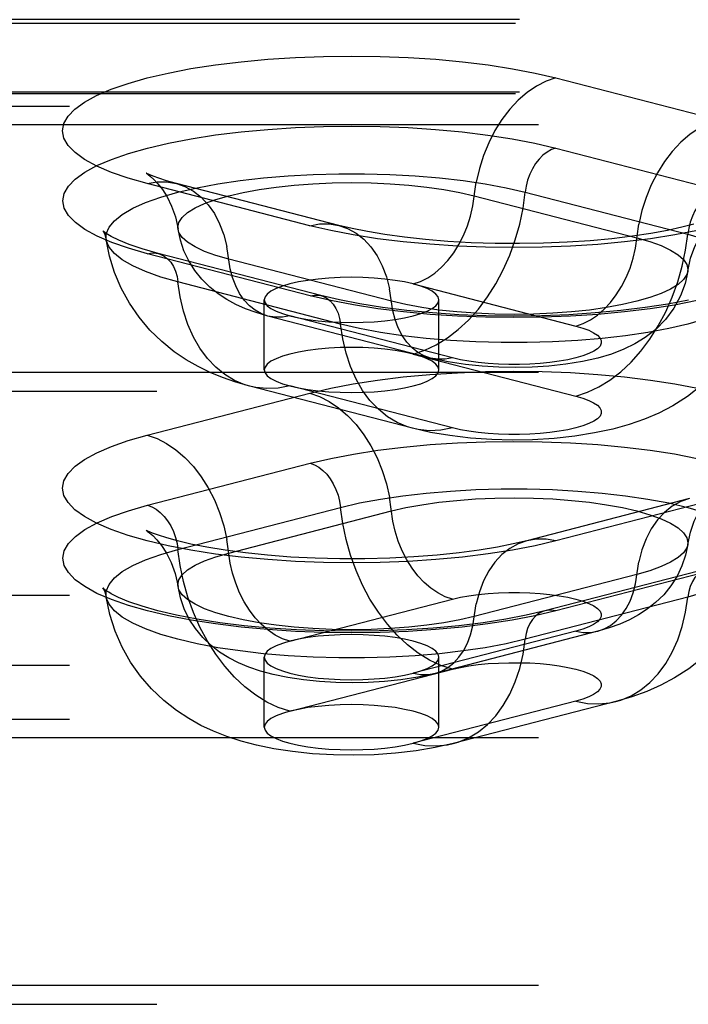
# Model space of a CAD drawing. Header units: inches. Extents: x 0 to 212, y 0 to 138.
# Tile 200 of 256: x 87.64 to 88.598, y 98.833 to 100.245. Entities that reach past the tile are written whole.
import ezdxf

# ---------------------------------------------------------------- set-up
doc = ezdxf.new("R2010")
doc.units = ezdxf.units.IN
doc.header["$LTSCALE"] = 11.6875
doc.header["$MEASUREMENT"] = 0
doc.linetypes.add('HIDDEN', pattern=[0.2, 0.1, -0.1])
doc.layers.add('DEFAULT_2', color=8, linetype='HIDDEN')

msp = doc.modelspace()

# ---------------------------------------------------------------- linework, layer by layer
at = {"layer": 'DEFAULT_2', "color": 8, "linetype": 'HIDDEN'}
for p, q in [((90.694, 100.245), (86.543, 100.245)), ((90.6885, 100.2393), (86.543, 100.2393)), ((88.4088, 100.1615), (88.6417, 100.1012)), ((90.694, 100.141), (86.543, 100.141)), ((90.6885, 100.1388), (86.543, 100.1388)), ((86.543, 100.1212), (90.7215, 100.1212)), ((90.7215, 100.0943), (86.543, 100.0943)), ((88.4085, 100.0609), (88.6414, 100.0006)), ((88.0561, 99.9496), (87.8231, 100.0099)), ((88.0979, 99.95), (87.865, 100.0103)), ((88.2918, 99.9925), (88.5248, 99.9323)), ((88.3647, 99.9976), (88.5976, 99.9373)), ((88.0564, 99.8492), (87.8234, 99.9095)), ((88.072, 99.8494), (87.8391, 99.9096)), ((88.173, 99.8412), (87.94, 99.9015)), ((88.1002, 99.8086), (87.8672, 99.8689)), ((88.2043, 99.8661), (88.4373, 99.8058)), ((87.9909, 99.7428), (87.9909, 99.8432)), ((88.2409, 99.7428), (88.2409, 99.8432)), ((88.2292, 99.7598), (87.9962, 99.8201)), ((88.2605, 99.7601), (88.0276, 99.8204)), ((88.2043, 99.7656), (88.4373, 99.7054)), ((90.7215, 99.7392), (86.668, 99.7392)), ((86.668, 99.7122), (90.7215, 99.7122)), ((87.8231, 99.6492), (88.0561, 99.7095)), ((88.2031, 99.6591), (87.9702, 99.7194)), ((88.2605, 99.6596), (88.0276, 99.7199)), ((87.8234, 99.5487), (88.0564, 99.609)), ((88.5999, 99.5583), (88.3669, 99.498)), ((88.6417, 99.558), (88.4088, 99.4977)), ((87.8672, 99.4854), (88.1002, 99.5457)), ((87.94, 99.4803), (88.173, 99.5406)), ((88.6257, 99.4577), (88.3928, 99.3974)), ((88.6414, 99.4576), (88.4085, 99.3973)), ((88.5248, 99.4496), (88.2918, 99.3893)), ((86.543, 99.4199), (90.6885, 99.4199)), ((88.0276, 99.3539), (88.2605, 99.4142)), ((88.5976, 99.4169), (88.3647, 99.3566)), ((88.4373, 99.3684), (88.2043, 99.3081)), ((88.4686, 99.3681), (88.2357, 99.3078)), ((87.9909, 99.2305), (87.9909, 99.331)), ((88.2409, 99.2305), (88.2409, 99.331)), ((86.543, 99.3194), (90.6885, 99.3194)), ((88.0276, 99.2534), (88.2605, 99.3137)), ((88.4373, 99.268), (88.2043, 99.2077)), ((88.4947, 99.2675), (88.2617, 99.2072)), ((86.543, 99.2422), (90.7215, 99.2422)), ((90.7215, 99.2153), (86.543, 99.2153)), ((90.7215, 98.8602), (86.668, 98.8602)), ((86.668, 98.8333), (90.7215, 98.8333))]:
    msp.add_line(p, q, dxfattribs=at)
for points in [[(87.8231, 100.0099), (87.7959, 100.0176), (87.7719, 100.026), (87.751, 100.035), (87.7335, 100.0446), (87.7198, 100.0545), (87.7099, 100.0647), (87.7039, 100.0751), (87.7018, 100.0856), (87.7038, 100.0961), (87.7097, 100.1065), (87.7196, 100.1167), (87.7333, 100.1267), (87.7507, 100.1362), (87.7716, 100.1452), (87.7958, 100.1537), (87.8231, 100.1615), (87.8533, 100.1685), (87.8859, 100.1748), (87.9208, 100.1802), (87.9576, 100.1847), (87.9959, 100.1883), (88.0354, 100.1908), (88.0756, 100.1923), (88.1162, 100.1929), (88.1569, 100.1923), (88.1971, 100.1908), (88.2365, 100.1882), (88.2748, 100.1847), (88.3116, 100.1801), (88.3465, 100.1747), (88.3788, 100.1685), (88.4088, 100.1615)], [(88.4088, 100.1615), (88.3947, 100.1567), (88.3809, 100.1497), (88.3674, 100.1406), (88.3546, 100.1295), (88.3425, 100.1165), (88.3313, 100.1019), (88.3213, 100.0859), (88.3125, 100.0686), (88.305, 100.0504), (88.2991, 100.0315), (88.2946, 100.0121)], [(87.8234, 99.9095), (87.7963, 99.9173), (87.7723, 99.9256), (87.7514, 99.9346), (87.7339, 99.9441), (87.7202, 99.954), (87.7103, 99.9642), (87.7043, 99.9746), (87.7023, 99.9851), (87.7043, 99.9956), (87.7102, 100.0061), (87.72, 100.0163), (87.7337, 100.0262), (87.7511, 100.0357), (87.7719, 100.0447), (87.7962, 100.0531), (87.8234, 100.0609), (87.8536, 100.068), (87.8862, 100.0743), (87.921, 100.0797), (87.9578, 100.0842), (87.996, 100.0877), (88.0355, 100.0902), (88.0757, 100.0918), (88.1162, 100.0923), (88.1568, 100.0918), (88.197, 100.0902), (88.2364, 100.0876), (88.2746, 100.0841), (88.3114, 100.0796), (88.3462, 100.0742), (88.3785, 100.068), (88.4085, 100.0609)], [(88.6417, 100.1012), (88.6277, 100.0964), (88.6138, 100.0894), (88.6004, 100.0803), (88.5875, 100.0692), (88.5754, 100.0562), (88.5643, 100.0416), (88.5542, 100.0256), (88.5454, 100.0083), (88.538, 99.9901), (88.532, 99.9712), (88.5276, 99.9518)], [(88.4085, 100.0609), (88.4022, 100.0587), (88.396, 100.0552), (88.3901, 100.0507), (88.3845, 100.0451), (88.3795, 100.0386), (88.375, 100.0313), (88.3712, 100.0234), (88.3682, 100.0151), (88.366, 100.0064), (88.3647, 99.9976)], [(87.7644, 99.9298), (87.7646, 99.938), (87.7685, 99.9475), (87.7762, 99.9568), (87.7875, 99.9659), (87.8025, 99.9746), (87.8209, 99.9828), (87.8426, 99.9905), (87.8672, 99.9976), (87.8946, 100.004), (87.9244, 100.0096), (87.9562, 100.0144), (87.9899, 100.0182), (88.0249, 100.0212), (88.0609, 100.0232), (88.0975, 100.0242), (88.1344, 100.0242), (88.171, 100.0232), (88.207, 100.0212), (88.242, 100.0182), (88.2756, 100.0144), (88.3075, 100.0096), (88.3373, 100.004), (88.3647, 99.9976)], [(87.8221, 100.0248), (87.8216, 100.0251), (87.8222, 100.0247), (87.8245, 100.0232), (87.828, 100.0203), (87.8328, 100.016), (87.8385, 100.0098), (87.8449, 100.0015), (87.8517, 99.9908), (87.8581, 99.9777), (87.8636, 99.9622), (87.8674, 99.9446)], [(87.865, 100.0103), (87.851, 100.0141), (87.84, 100.0176), (87.8317, 100.0206), (87.826, 100.023), (87.8228, 100.0245), (87.8221, 100.0248)], [(87.8231, 100.0099), (87.8372, 100.0124), (87.851, 100.0125), (87.865, 100.0103)], [(87.865, 100.0103), (87.8773, 100.0059), (87.8894, 99.9992), (87.9005, 99.9904), (87.9106, 99.9796), (87.9194, 99.9669), (87.9268, 99.9525), (87.9328, 99.9367), (87.9372, 99.9196)], [(87.8674, 99.9446), (87.8672, 99.947), (87.8687, 99.9542), (87.8734, 99.9613), (87.8811, 99.9683), (87.8918, 99.975), (87.9053, 99.9813), (87.9215, 99.9872), (87.94, 99.9925), (87.9608, 99.9974), (87.9836, 100.0015), (88.008, 100.005), (88.0338, 100.0078), (88.0606, 100.0098), (88.0881, 100.011), (88.1159, 100.0114), (88.1438, 100.011), (88.1713, 100.0098), (88.1981, 100.0078), (88.2239, 100.005), (88.2483, 100.0015), (88.271, 99.9974), (88.2918, 99.9925)], [(88.2043, 99.8661), (88.2148, 99.8697), (88.2252, 99.8749), (88.2353, 99.8817), (88.2449, 99.8901), (88.2539, 99.8997), (88.2623, 99.9107), (88.2698, 99.9227), (88.2764, 99.9356), (88.282, 99.9492), (88.2864, 99.9634), (88.2897, 99.9779), (88.2946, 100.0121)], [(88.2043, 99.7656), (88.2209, 99.7711), (88.2372, 99.7788), (88.2532, 99.7886), (88.2687, 99.8006), (88.2836, 99.8144), (88.2976, 99.8301), (88.3106, 99.8474), (88.3225, 99.8662), (88.3332, 99.8862), (88.3425, 99.9073), (88.3504, 99.9292), (88.3568, 99.9517), (88.3616, 99.9746), (88.3647, 99.9976)], [(88.6414, 100.0006), (88.6351, 99.9984), (88.6289, 99.9949), (88.623, 99.9904), (88.6175, 99.9848), (88.6124, 99.9783), (88.6079, 99.971), (88.6042, 99.9631), (88.6012, 99.9548), (88.599, 99.9461), (88.5976, 99.9373)], [(88.5975, 99.8843), (88.6016, 99.9031), (88.6077, 99.9198), (88.6153, 99.9342), (88.6232, 99.9457), (88.6303, 99.9539), (88.6361, 99.9594), (88.6403, 99.9629), (88.6418, 99.9639)], [(88.0561, 99.9496), (88.0701, 99.9521), (88.084, 99.9523), (88.0979, 99.95)], [(88.6116, 99.9425), (88.5789, 99.9363), (88.544, 99.9309), (88.5072, 99.9263), (88.4689, 99.9228), (88.4295, 99.9203), (88.3892, 99.9187), (88.3486, 99.9182), (88.308, 99.9187), (88.2677, 99.9203), (88.2283, 99.9229), (88.19, 99.9264), (88.1532, 99.9309), (88.1184, 99.9363), (88.0861, 99.9426), (88.0561, 99.9496)], [(88.6062, 99.9516), (88.5891, 99.9473), (88.5686, 99.9429), (88.5449, 99.9386), (88.5182, 99.9346), (88.489, 99.931), (88.4577, 99.9281), (88.4249, 99.9259), (88.391, 99.9245), (88.3564, 99.9239), (88.3217, 99.9242), (88.2874, 99.9252), (88.2539, 99.9271), (88.2219, 99.9297), (88.1917, 99.933), (88.1638, 99.9368), (88.1387, 99.9411), (88.1167, 99.9455), (88.0979, 99.95)], [(88.0979, 99.95), (88.1103, 99.9456), (88.1223, 99.939), (88.1335, 99.9301), (88.1435, 99.9193), (88.1524, 99.9066), (88.1598, 99.8922), (88.1658, 99.8764), (88.1702, 99.8593)], [(88.4373, 99.8058), (88.4478, 99.8094), (88.4582, 99.8146), (88.4682, 99.8215), (88.4778, 99.8298), (88.4869, 99.8395), (88.4952, 99.8504), (88.5028, 99.8624), (88.5093, 99.8753), (88.5149, 99.8889), (88.5194, 99.9031), (88.5227, 99.9176), (88.5276, 99.9518)], [(87.7644, 99.9385), (87.7606, 99.9414), (87.7595, 99.9424), (87.7604, 99.9411), (87.7625, 99.937), (87.7644, 99.9298)], [(87.8391, 99.9096), (87.816, 99.9162), (87.7972, 99.9226), (87.7823, 99.9288), (87.7714, 99.9342), (87.7644, 99.9385)], [(87.94, 99.9015), (87.9215, 99.9069), (87.9053, 99.9128), (87.8918, 99.9191), (87.8811, 99.9258), (87.8734, 99.9327), (87.8687, 99.9398), (87.8674, 99.9446)], [(87.9962, 99.8201), (87.9794, 99.825), (87.9641, 99.8305), (87.9501, 99.8367), (87.9371, 99.8438), (87.9246, 99.852), (87.9128, 99.8616), (87.9014, 99.8729), (87.8912, 99.8856), (87.8827, 99.8992), (87.8758, 99.9136), (87.8707, 99.9288), (87.8674, 99.9446)], [(88.4373, 99.7054), (88.4538, 99.7108), (88.4702, 99.7185), (88.4862, 99.7283), (88.5017, 99.7403), (88.5165, 99.7541), (88.5305, 99.7698), (88.5435, 99.7871), (88.5554, 99.8059), (88.5661, 99.8259), (88.5755, 99.847), (88.5834, 99.8689), (88.5897, 99.8914), (88.5945, 99.9143), (88.5976, 99.9373)], [(88.5248, 99.9323), (88.5434, 99.9269), (88.5595, 99.921), (88.573, 99.9147), (88.5837, 99.908), (88.5914, 99.9011), (88.5961, 99.8939), (88.5977, 99.8867), (88.5975, 99.8843)], [(88.5976, 99.9373), (88.6223, 99.9302), (88.6439, 99.9225), (88.6623, 99.9143), (88.6773, 99.9056), (88.6887, 99.8965), (88.6963, 99.8872), (88.7002, 99.8777), (88.7004, 99.8695)], [(87.9702, 99.7194), (87.9499, 99.7252), (87.9309, 99.7318), (87.9134, 99.7391), (87.8963, 99.7475), (87.8792, 99.7573), (87.862, 99.769), (87.8442, 99.7834), (87.8271, 99.8), (87.8115, 99.8185), (87.7976, 99.8387), (87.7859, 99.8599), (87.7764, 99.8823), (87.7692, 99.9057), (87.7644, 99.9298)], [(87.8672, 99.8689), (87.8426, 99.8759), (87.8209, 99.8837), (87.8025, 99.8919), (87.7875, 99.9006), (87.7762, 99.9097), (87.7685, 99.919), (87.7646, 99.9285), (87.7644, 99.9298)], [(87.9962, 99.8201), (87.987, 99.8233), (87.978, 99.8283), (87.9696, 99.8349), (87.9621, 99.843), (87.9555, 99.8525), (87.9499, 99.8633), (87.9454, 99.8751), (87.9421, 99.8879), (87.9372, 99.9196)], [(87.8234, 99.9095), (87.8297, 99.9105), (87.8359, 99.9103), (87.8391, 99.9096)], [(87.8391, 99.9096), (87.8418, 99.9088), (87.8474, 99.9061), (87.8524, 99.9022), (87.8569, 99.8972), (87.8607, 99.8913), (87.8637, 99.8845), (87.8659, 99.877), (87.8672, 99.8689)], [(88.1159, 99.8756), (88.0996, 99.8753), (88.0836, 99.8745), (88.0681, 99.8731), (88.0534, 99.8712), (88.0398, 99.8689), (88.0276, 99.8661), (88.0168, 99.8629), (88.0077, 99.8594), (88.0005, 99.8556), (87.9952, 99.8516), (87.992, 99.8475), (87.9909, 99.8432)], [(88.2043, 99.8661), (88.192, 99.8689), (88.1784, 99.8712), (88.1638, 99.8731), (88.1483, 99.8745), (88.1323, 99.8753), (88.1159, 99.8756)], [(88.5975, 99.8843), (88.5961, 99.8795), (88.5914, 99.8724), (88.5837, 99.8655), (88.573, 99.8588), (88.5595, 99.8525), (88.5434, 99.8466), (88.5248, 99.8412), (88.504, 99.8364), (88.4812, 99.8322), (88.4568, 99.8287), (88.4311, 99.826), (88.4043, 99.824), (88.3767, 99.8227), (88.3489, 99.8223), (88.321, 99.8227), (88.2935, 99.824), (88.2667, 99.826), (88.241, 99.8287), (88.2165, 99.8322), (88.1938, 99.8364), (88.173, 99.8412)], [(88.5975, 99.8843), (88.5937, 99.8667), (88.5872, 99.849), (88.5777, 99.8313), (88.5656, 99.815), (88.5517, 99.801), (88.5367, 99.7893), (88.5217, 99.7801), (88.5059, 99.7724), (88.4883, 99.7656), (88.4688, 99.7598), (88.4467, 99.7549), (88.4229, 99.751), (88.3988, 99.7484), (88.3745, 99.7469), (88.3507, 99.7463), (88.327, 99.7467), (88.3032, 99.7481), (88.2791, 99.7505), (88.2542, 99.7543), (88.2292, 99.7598)], [(87.9702, 99.7194), (87.9632, 99.7215), (87.9483, 99.7277), (87.9343, 99.7361), (87.9213, 99.7467), (87.9094, 99.7593), (87.8987, 99.7738), (87.8894, 99.79), (87.8815, 99.8078), (87.8751, 99.8271), (87.8703, 99.8475), (87.8672, 99.8689)], [(88.7004, 99.8695), (88.7002, 99.8682), (88.6963, 99.8587), (88.6887, 99.8494), (88.6773, 99.8403), (88.6623, 99.8316), (88.6439, 99.8234), (88.6223, 99.8156), (88.5976, 99.8086), (88.5703, 99.8022), (88.5405, 99.7966), (88.5086, 99.7918), (88.475, 99.7879), (88.4399, 99.785), (88.4039, 99.783), (88.3673, 99.782), (88.3305, 99.782), (88.2939, 99.783), (88.2578, 99.785), (88.2228, 99.7879), (88.1892, 99.7918), (88.1573, 99.7966), (88.1275, 99.8022), (88.1002, 99.8086)], [(88.7004, 99.8695), (88.6951, 99.8432), (88.6864, 99.8166), (88.674, 99.7901), (88.6582, 99.7648), (88.6391, 99.7412), (88.618, 99.7208), (88.5971, 99.7046), (88.5763, 99.6914), (88.556, 99.6809), (88.5356, 99.6722), (88.5138, 99.6646), (88.4904, 99.658), (88.4642, 99.6524), (88.436, 99.6479), (88.406, 99.6447), (88.3754, 99.6428), (88.3462, 99.6423), (88.317, 99.643), (88.2865, 99.6451), (88.2567, 99.6486), (88.2292, 99.6532), (88.2031, 99.6591)], [(88.2409, 99.8432), (88.2399, 99.8475), (88.2367, 99.8516), (88.2314, 99.8556), (88.2242, 99.8594), (88.2152, 99.8629), (88.2043, 99.8661)], [(88.0564, 99.8492), (88.0627, 99.8502), (88.0689, 99.85), (88.072, 99.8494)], [(88.6113, 99.8422), (88.5787, 99.8359), (88.5438, 99.8305), (88.5071, 99.826), (88.4688, 99.8225), (88.4294, 99.8199), (88.3892, 99.8184), (88.3486, 99.8179), (88.308, 99.8184), (88.2678, 99.8199), (88.2284, 99.8225), (88.1902, 99.8261), (88.1534, 99.8306), (88.1186, 99.836), (88.0863, 99.8422), (88.0564, 99.8492)], [(88.5985, 99.843), (88.5689, 99.8373), (88.5365, 99.8322), (88.5017, 99.8279), (88.4651, 99.8245), (88.427, 99.822), (88.3879, 99.8205), (88.3484, 99.82), (88.3089, 99.8205), (88.2698, 99.822), (88.2318, 99.8246), (88.1951, 99.828), (88.1604, 99.8323), (88.128, 99.8374), (88.0985, 99.8431), (88.072, 99.8494)], [(88.072, 99.8494), (88.0748, 99.8485), (88.0803, 99.8458), (88.0854, 99.8419), (88.0898, 99.837), (88.0936, 99.831), (88.0966, 99.8242), (88.0988, 99.8167), (88.1002, 99.8086)], [(88.2292, 99.7598), (88.22, 99.763), (88.2109, 99.768), (88.2026, 99.7746), (88.195, 99.7827), (88.1884, 99.7922), (88.1829, 99.803), (88.1784, 99.8149), (88.1751, 99.8276), (88.1702, 99.8593)], [(87.9909, 99.8432), (87.992, 99.839), (87.9952, 99.8349), (88.0005, 99.8308), (88.0077, 99.8271), (88.0168, 99.8235), (88.0276, 99.8204)], [(88.1159, 99.8109), (88.1324, 99.8112), (88.1483, 99.812), (88.1638, 99.8133), (88.1784, 99.8152), (88.192, 99.8176), (88.2043, 99.8204), (88.2151, 99.8235), (88.2242, 99.8271), (88.2314, 99.8309), (88.2367, 99.8349), (88.2399, 99.839), (88.2409, 99.8432)], [(88.0276, 99.8204), (88.017, 99.8185), (88.0067, 99.8184), (87.9962, 99.8201)], [(88.0276, 99.8204), (88.04, 99.8175), (88.0534, 99.8152), (88.0681, 99.8133), (88.0836, 99.812), (88.0995, 99.8112), (88.1159, 99.8109)], [(88.2031, 99.6591), (88.1961, 99.6612), (88.1813, 99.6674), (88.1673, 99.6758), (88.1543, 99.6864), (88.1423, 99.699), (88.1317, 99.7135), (88.1223, 99.7297), (88.1144, 99.7476), (88.1081, 99.7668), (88.1033, 99.7872), (88.1002, 99.8086)], [(88.4373, 99.8058), (88.4473, 99.8029), (88.4558, 99.7997), (88.4628, 99.7962), (88.4682, 99.7926), (88.4718, 99.7888), (88.4737, 99.7849), (88.4737, 99.781), (88.4719, 99.7771), (88.4682, 99.7733), (88.4629, 99.7697), (88.4559, 99.7662), (88.4473, 99.763), (88.4373, 99.7601), (88.426, 99.7575), (88.4135, 99.7552), (88.4002, 99.7534), (88.386, 99.752), (88.3714, 99.7511), (88.3564, 99.7506), (88.3413, 99.7506), (88.3263, 99.7511), (88.3116, 99.7521), (88.2975, 99.7535), (88.2841, 99.7553), (88.2718, 99.7575), (88.2605, 99.7601)], [(88.1159, 99.7751), (88.0996, 99.7748), (88.0836, 99.774), (88.0681, 99.7727), (88.0534, 99.7708), (88.0398, 99.7684), (88.0276, 99.7656), (88.0168, 99.7625), (88.0077, 99.7589), (88.0005, 99.7552), (87.9952, 99.7511), (87.992, 99.747), (87.9909, 99.7428)], [(88.2043, 99.7656), (88.192, 99.7684), (88.1784, 99.7708), (88.1638, 99.7727), (88.1483, 99.774), (88.1323, 99.7748), (88.1159, 99.7751)], [(88.2409, 99.7428), (88.2399, 99.747), (88.2367, 99.7511), (88.2314, 99.7552), (88.2242, 99.7589), (88.2152, 99.7624), (88.2043, 99.7656)], [(88.2605, 99.7601), (88.25, 99.7582), (88.2396, 99.7581), (88.2292, 99.7598)], [(87.9909, 99.7428), (87.992, 99.7386), (87.9952, 99.7344), (88.0005, 99.7304), (88.0077, 99.7266), (88.0168, 99.7231), (88.0276, 99.7199)], [(88.0561, 99.7095), (88.0861, 99.7166), (88.1184, 99.7228), (88.1532, 99.7282), (88.19, 99.7327), (88.2283, 99.7363), (88.2677, 99.7388), (88.308, 99.7404), (88.3486, 99.7409), (88.3892, 99.7404), (88.4295, 99.7389), (88.4689, 99.7363), (88.5072, 99.7328), (88.544, 99.7283), (88.5789, 99.7229), (88.6116, 99.7166)], [(88.1159, 99.7104), (88.1324, 99.7107), (88.1483, 99.7115), (88.1638, 99.7129), (88.1784, 99.7148), (88.192, 99.7171), (88.2043, 99.7199), (88.2151, 99.7231), (88.2242, 99.7266), (88.2314, 99.7304), (88.2367, 99.7344), (88.2399, 99.7386), (88.2409, 99.7428)], [(88.0276, 99.7199), (88.011, 99.7168), (87.9947, 99.716), (87.9787, 99.7176), (87.9702, 99.7194)], [(88.0276, 99.7199), (88.04, 99.7171), (88.0534, 99.7148), (88.0681, 99.7129), (88.0836, 99.7115), (88.0995, 99.7107), (88.1159, 99.7104)], [(88.0561, 99.7095), (88.0701, 99.7047), (88.084, 99.6977), (88.0974, 99.6886), (88.1103, 99.6775), (88.1223, 99.6646), (88.1335, 99.65), (88.1435, 99.6339), (88.1524, 99.6167), (88.1598, 99.5985), (88.1658, 99.5795), (88.1702, 99.5602)], [(88.4373, 99.7054), (88.4473, 99.7024), (88.4558, 99.6992), (88.4628, 99.6958), (88.4682, 99.6921), (88.4718, 99.6883), (88.4737, 99.6845), (88.4737, 99.6805), (88.4719, 99.6767), (88.4682, 99.6729), (88.4629, 99.6692), (88.4559, 99.6658), (88.4473, 99.6625), (88.4373, 99.6596), (88.426, 99.657), (88.4135, 99.6548), (88.4002, 99.653), (88.386, 99.6516), (88.3714, 99.6507), (88.3564, 99.6502), (88.3413, 99.6502), (88.3263, 99.6507), (88.3116, 99.6516), (88.2975, 99.653), (88.2841, 99.6548), (88.2718, 99.657), (88.2605, 99.6596)], [(88.2605, 99.6596), (88.244, 99.6565), (88.2276, 99.6557), (88.2116, 99.6573), (88.2031, 99.6591)], [(88.4088, 99.4977), (88.3788, 99.4906), (88.3465, 99.4844), (88.3116, 99.479), (88.2748, 99.4745), (88.2365, 99.4709), (88.1971, 99.4683), (88.1569, 99.4668), (88.1162, 99.4663), (88.0756, 99.4668), (88.0354, 99.4683), (87.9959, 99.4709), (87.9576, 99.4744), (87.9208, 99.4789), (87.8859, 99.4843), (87.8533, 99.4906), (87.8231, 99.4977), (87.7958, 99.5055), (87.7716, 99.5139), (87.7507, 99.5229), (87.7333, 99.5325), (87.7196, 99.5424), (87.7097, 99.5526), (87.7038, 99.563), (87.7018, 99.5735), (87.7039, 99.584), (87.7099, 99.5945), (87.7198, 99.6047), (87.7335, 99.6146), (87.751, 99.6241), (87.7719, 99.6331), (87.7959, 99.6415), (87.8231, 99.6492)], [(87.8231, 99.6492), (87.8372, 99.6445), (87.851, 99.6375), (87.8644, 99.6283), (87.8773, 99.6172), (87.8894, 99.6043), (87.9005, 99.5897), (87.9106, 99.5737), (87.9194, 99.5564), (87.9268, 99.5382), (87.9328, 99.5192), (87.9372, 99.4999)], [(88.0564, 99.609), (88.0863, 99.616), (88.1186, 99.6222), (88.1534, 99.6276), (88.1902, 99.6322), (88.2284, 99.6357), (88.2678, 99.6383), (88.308, 99.6398), (88.3486, 99.6403), (88.3892, 99.6398), (88.4294, 99.6383), (88.4688, 99.6357), (88.5071, 99.6322), (88.5438, 99.6277), (88.5787, 99.6223), (88.6113, 99.616)], [(88.0564, 99.609), (88.0627, 99.6067), (88.0689, 99.6033), (88.0748, 99.5987), (88.0803, 99.5932), (88.0854, 99.5867), (88.0898, 99.5794), (88.0936, 99.5715), (88.0966, 99.5631), (88.0988, 99.5545), (88.1002, 99.5457)], [(88.1002, 99.5457), (88.1275, 99.5521), (88.1573, 99.5577), (88.1892, 99.5624), (88.2228, 99.5663), (88.2578, 99.5692), (88.2939, 99.5712), (88.3305, 99.5722), (88.3673, 99.5722), (88.4039, 99.5712), (88.4399, 99.5692), (88.475, 99.5663), (88.5086, 99.5624), (88.5405, 99.5577), (88.5703, 99.5521), (88.5976, 99.5457), (88.6223, 99.5386), (88.6439, 99.5309), (88.6623, 99.5226), (88.6773, 99.5139), (88.6887, 99.5049), (88.6963, 99.4955), (88.7002, 99.4861), (88.7004, 99.4779)], [(88.5975, 99.4926), (88.6013, 99.5104), (88.6068, 99.5259), (88.6133, 99.5392), (88.6203, 99.5501), (88.6268, 99.5584), (88.6326, 99.5645), (88.6373, 99.5688), (88.6407, 99.5715), (88.6426, 99.5728)], [(88.2605, 99.4142), (88.25, 99.4177), (88.2396, 99.423), (88.2296, 99.4298), (88.22, 99.4381), (88.2109, 99.4478), (88.2026, 99.4587), (88.195, 99.4707), (88.1884, 99.4836), (88.1829, 99.4973), (88.1784, 99.5115), (88.1751, 99.526), (88.1702, 99.5602)], [(88.173, 99.5406), (88.1938, 99.5454), (88.2165, 99.5496), (88.241, 99.5531), (88.2667, 99.5558), (88.2935, 99.5578), (88.321, 99.5591), (88.3489, 99.5595), (88.3767, 99.5591), (88.4043, 99.5578), (88.4311, 99.5558), (88.4568, 99.5531), (88.4812, 99.5496), (88.504, 99.5454), (88.5248, 99.5406), (88.5434, 99.5352), (88.5595, 99.5293), (88.573, 99.523), (88.5837, 99.5163), (88.5914, 99.5094), (88.5961, 99.5023), (88.5977, 99.4951), (88.5975, 99.4926)], [(88.5999, 99.5583), (88.5875, 99.554), (88.5754, 99.5473), (88.5643, 99.5385), (88.5542, 99.5277), (88.5454, 99.515), (88.538, 99.5006), (88.532, 99.4847), (88.5276, 99.4677)], [(88.4085, 99.3973), (88.3785, 99.3902), (88.3462, 99.384), (88.3114, 99.3786), (88.2746, 99.3741), (88.2364, 99.3706), (88.197, 99.368), (88.1568, 99.3665), (88.1162, 99.3659), (88.0757, 99.3664), (88.0355, 99.368), (87.996, 99.3705), (87.9578, 99.3741), (87.921, 99.3786), (87.8862, 99.384), (87.8536, 99.3902), (87.8234, 99.3973), (87.7962, 99.4051), (87.7719, 99.4135), (87.7511, 99.4225), (87.7337, 99.4321), (87.72, 99.442), (87.7102, 99.4522), (87.7043, 99.4626), (87.7023, 99.4731), (87.7043, 99.4836), (87.7103, 99.494), (87.7202, 99.5042), (87.7339, 99.5141), (87.7514, 99.5236), (87.7723, 99.5326), (87.7963, 99.5409), (87.8234, 99.5487)], [(87.8234, 99.5487), (87.8297, 99.5464), (87.8359, 99.543), (87.8418, 99.5385), (87.8474, 99.5329), (87.8524, 99.5264), (87.8569, 99.5191), (87.8607, 99.5112), (87.8637, 99.5028), (87.8659, 99.4942), (87.8672, 99.4854)], [(88.2605, 99.3137), (88.244, 99.3191), (88.2276, 99.3268), (88.2116, 99.3367), (88.1961, 99.3486), (88.1813, 99.3625), (88.1673, 99.3782), (88.1543, 99.3955), (88.1423, 99.4143), (88.1317, 99.4343), (88.1223, 99.4554), (88.1144, 99.4773), (88.1081, 99.4998), (88.1033, 99.5227), (88.1002, 99.5457)], [(87.8263, 99.5106), (87.825, 99.5112), (87.8221, 99.5126), (87.8217, 99.5129), (87.8232, 99.5118), (87.8265, 99.5094), (87.8311, 99.5053), (87.837, 99.4993), (87.8436, 99.4911), (87.8508, 99.4802), (87.8576, 99.4668), (87.8633, 99.4508), (87.8674, 99.4323)], [(88.3669, 99.498), (88.3475, 99.4934), (88.3249, 99.4889), (88.2988, 99.4846), (88.2699, 99.4807), (88.2386, 99.4774), (88.2053, 99.4748), (88.1706, 99.473), (88.1351, 99.4721), (88.0993, 99.4721), (88.0637, 99.4729), (88.0289, 99.4746), (87.9955, 99.4772), (87.9639, 99.4804), (87.9348, 99.4843), (87.9084, 99.4886), (87.8855, 99.4932), (87.8665, 99.4976), (87.8511, 99.5019), (87.8392, 99.5057), (87.8306, 99.5089), (87.8263, 99.5106)], [(88.0276, 99.3539), (88.017, 99.3574), (88.0067, 99.3627), (87.9966, 99.3695), (87.987, 99.3778), (87.978, 99.3875), (87.9696, 99.3984), (87.9621, 99.4104), (87.9555, 99.4234), (87.9499, 99.437), (87.9454, 99.4512), (87.9421, 99.4657), (87.9372, 99.4999)], [(88.3669, 99.498), (88.3546, 99.4937), (88.3425, 99.487), (88.3313, 99.4782), (88.3213, 99.4674), (88.3125, 99.4547), (88.305, 99.4403), (88.2991, 99.4245), (88.2946, 99.4074)], [(88.4088, 99.4977), (88.3947, 99.5001), (88.3809, 99.5003), (88.3669, 99.498)], [(87.7644, 99.4176), (87.7646, 99.4258), (87.7685, 99.4352), (87.7762, 99.4446), (87.7875, 99.4536), (87.8025, 99.4623), (87.8209, 99.4706), (87.8426, 99.4783), (87.8672, 99.4854)], [(88.0276, 99.2534), (88.011, 99.2589), (87.9947, 99.2665), (87.9787, 99.2764), (87.9632, 99.2883), (87.9483, 99.3022), (87.9343, 99.3179), (87.9213, 99.3352), (87.9094, 99.354), (87.8987, 99.374), (87.8894, 99.3951), (87.8815, 99.417), (87.8751, 99.4395), (87.8703, 99.4624), (87.8672, 99.4854)], [(87.8674, 99.4323), (87.8672, 99.4348), (87.8687, 99.442), (87.8734, 99.4491), (87.8811, 99.456), (87.8918, 99.4627), (87.9053, 99.469), (87.9215, 99.4749), (87.94, 99.4803)], [(88.5975, 99.4926), (88.5942, 99.4771), (88.5892, 99.4619), (88.5822, 99.4473), (88.5735, 99.4335), (88.5631, 99.4206), (88.5515, 99.4092), (88.5396, 99.3996), (88.5271, 99.3915), (88.5141, 99.3845), (88.5003, 99.3784), (88.4852, 99.373), (88.4686, 99.3681)], [(88.5975, 99.4926), (88.5961, 99.4879), (88.5914, 99.4808), (88.5837, 99.4738), (88.573, 99.4671), (88.5595, 99.4608), (88.5434, 99.4549), (88.5248, 99.4496)], [(88.4686, 99.3681), (88.4778, 99.3714), (88.4869, 99.3764), (88.4952, 99.383), (88.5028, 99.3911), (88.5093, 99.4006), (88.5149, 99.4113), (88.5194, 99.4232), (88.5227, 99.436), (88.5276, 99.4677)], [(88.7004, 99.4779), (88.6948, 99.4504), (88.6858, 99.4234), (88.6735, 99.3974), (88.6581, 99.3729), (88.6397, 99.3502), (88.6195, 99.3305), (88.5991, 99.3144), (88.5788, 99.3012), (88.559, 99.2907), (88.539, 99.2819), (88.5175, 99.2741), (88.4947, 99.2675)], [(88.7004, 99.4779), (88.7002, 99.4765), (88.6963, 99.4671), (88.6887, 99.4577), (88.6773, 99.4487), (88.6623, 99.44), (88.6439, 99.4317), (88.6223, 99.424), (88.5976, 99.4169)], [(88.6257, 99.4577), (88.623, 99.4569), (88.6175, 99.4541), (88.6124, 99.4503), (88.6079, 99.4453), (88.6042, 99.4394), (88.6012, 99.4325), (88.599, 99.425), (88.5976, 99.4169)], [(87.768, 99.424), (87.7644, 99.4263), (87.7606, 99.4291), (87.7595, 99.4302), (87.7604, 99.4289), (87.7625, 99.4248), (87.7644, 99.4176)], [(88.3928, 99.3974), (88.3663, 99.3912), (88.3368, 99.3855), (88.3043, 99.3804), (88.2695, 99.3761), (88.2328, 99.3726), (88.1946, 99.3701), (88.1554, 99.3686), (88.1158, 99.3681), (88.0761, 99.3686), (88.0369, 99.3701), (87.9987, 99.3726), (87.962, 99.3761), (87.9271, 99.3804), (87.8947, 99.3855), (87.865, 99.3913), (87.8386, 99.3975), (87.8158, 99.404), (87.7969, 99.4105), (87.7822, 99.4166), (87.7714, 99.422), (87.768, 99.424)], [(88.2918, 99.3893), (88.271, 99.3844), (88.2483, 99.3803), (88.2239, 99.3768), (88.1981, 99.374), (88.1713, 99.372), (88.1438, 99.3708), (88.1159, 99.3704), (88.0881, 99.3708), (88.0606, 99.372), (88.0338, 99.374), (88.008, 99.3768), (87.9836, 99.3803), (87.9608, 99.3844), (87.94, 99.3893), (87.9215, 99.3946), (87.9053, 99.4005), (87.8918, 99.4068), (87.8811, 99.4135), (87.8734, 99.4205), (87.8687, 99.4276), (87.8674, 99.4323)], [(88.2357, 99.3078), (88.2111, 99.3025), (88.1867, 99.2987), (88.1631, 99.2963), (88.1398, 99.2949), (88.1167, 99.2944), (88.0936, 99.2948), (88.0701, 99.2961), (88.047, 99.2985), (88.0245, 99.3018), (88.0037, 99.306), (87.9854, 99.3109), (87.9688, 99.3165), (87.9538, 99.3228), (87.9399, 99.33), (87.9269, 99.3382), (87.9146, 99.3478), (87.9028, 99.3591), (87.8922, 99.372), (87.8834, 99.3857), (87.8762, 99.4004), (87.8708, 99.416), (87.8674, 99.4323)], [(88.3647, 99.3566), (88.3373, 99.3502), (88.3075, 99.3446), (88.2756, 99.3399), (88.242, 99.336), (88.207, 99.3331), (88.171, 99.3311), (88.1344, 99.3301), (88.0975, 99.3301), (88.0609, 99.3311), (88.0249, 99.3331), (87.9899, 99.336), (87.9562, 99.3399), (87.9244, 99.3446), (87.8946, 99.3502), (87.8672, 99.3566), (87.8426, 99.3637), (87.8209, 99.3714), (87.8025, 99.3797), (87.7875, 99.3884), (87.7762, 99.3974), (87.7685, 99.4068), (87.7646, 99.4162), (87.7644, 99.4176)], [(88.2617, 99.2072), (88.2359, 99.2013), (88.2085, 99.1967), (88.1788, 99.1932), (88.1482, 99.1911), (88.1191, 99.1904), (88.0901, 99.1909), (88.0602, 99.1926), (88.0312, 99.1956), (88.0045, 99.1997), (87.9799, 99.2048), (87.9576, 99.2106), (87.9371, 99.2173), (87.9182, 99.2247), (87.9002, 99.2332), (87.8826, 99.243), (87.865, 99.2546), (87.8468, 99.2689), (87.8293, 99.2854), (87.8134, 99.3037), (87.7992, 99.3238), (87.7871, 99.3453), (87.7771, 99.3682), (87.7695, 99.3924), (87.7644, 99.4176)], [(88.2605, 99.4142), (88.2718, 99.4168), (88.2841, 99.419), (88.2975, 99.4208), (88.3116, 99.4222), (88.3263, 99.4231), (88.3413, 99.4236), (88.3564, 99.4236), (88.3714, 99.4231), (88.386, 99.4222), (88.4002, 99.4208), (88.4135, 99.419), (88.426, 99.4168), (88.4373, 99.4142), (88.4473, 99.4112), (88.4559, 99.408), (88.4629, 99.4046), (88.4682, 99.4009), (88.4719, 99.3971), (88.4737, 99.3932), (88.4737, 99.3893), (88.4718, 99.3854), (88.4682, 99.3816), (88.4628, 99.378), (88.4558, 99.3745), (88.4473, 99.3713), (88.4373, 99.3684)], [(88.4947, 99.2675), (88.5017, 99.2695), (88.5165, 99.2757), (88.5305, 99.2842), (88.5435, 99.2947), (88.5554, 99.3073), (88.5661, 99.3218), (88.5755, 99.3381), (88.5834, 99.3559), (88.5897, 99.3751), (88.5945, 99.3955), (88.5976, 99.4169)], [(88.2357, 99.3078), (88.2449, 99.3111), (88.2539, 99.3161), (88.2623, 99.3227), (88.2698, 99.3308), (88.2764, 99.3403), (88.282, 99.3511), (88.2864, 99.3629), (88.2897, 99.3757), (88.2946, 99.4074)], [(88.3928, 99.3974), (88.3901, 99.3966), (88.3845, 99.3939), (88.3795, 99.39), (88.375, 99.385), (88.3712, 99.3791), (88.3682, 99.3723), (88.366, 99.3647), (88.3647, 99.3566)], [(88.4085, 99.3973), (88.4022, 99.3983), (88.396, 99.3981), (88.3928, 99.3974)], [(88.4373, 99.3684), (88.4478, 99.3666), (88.4582, 99.3664), (88.4686, 99.3681)], [(88.0276, 99.3539), (88.0168, 99.3507), (88.0077, 99.3472), (88.0005, 99.3434), (87.9952, 99.3394), (87.992, 99.3352), (87.9909, 99.331)], [(88.1159, 99.3633), (88.0995, 99.3631), (88.0836, 99.3622), (88.0681, 99.3609), (88.0534, 99.359), (88.04, 99.3567), (88.0276, 99.3539)], [(88.2409, 99.331), (88.2399, 99.3352), (88.2367, 99.3394), (88.2314, 99.3434), (88.2242, 99.3472), (88.2151, 99.3507), (88.2043, 99.3539), (88.192, 99.3567), (88.1784, 99.359), (88.1638, 99.3609), (88.1483, 99.3622), (88.1324, 99.3631), (88.1159, 99.3633)], [(88.2617, 99.2072), (88.2687, 99.2092), (88.2836, 99.2154), (88.2976, 99.2239), (88.3106, 99.2344), (88.3225, 99.247), (88.3332, 99.2615), (88.3425, 99.2778), (88.3504, 99.2956), (88.3568, 99.3148), (88.3616, 99.3352), (88.3647, 99.3566)], [(87.9909, 99.331), (87.992, 99.3268), (87.9952, 99.3226), (88.0005, 99.3186), (88.0077, 99.3148), (88.0168, 99.3113), (88.0276, 99.3081), (88.0398, 99.3053), (88.0534, 99.303), (88.0681, 99.3011), (88.0836, 99.2997), (88.0996, 99.2989), (88.1159, 99.2986)], [(88.2043, 99.3081), (88.2152, 99.3113), (88.2242, 99.3148), (88.2314, 99.3186), (88.2367, 99.3226), (88.2399, 99.3268), (88.2409, 99.331)], [(88.2605, 99.3137), (88.2718, 99.3163), (88.2841, 99.3185), (88.2975, 99.3203), (88.3116, 99.3217), (88.3263, 99.3226), (88.3413, 99.3231), (88.3564, 99.3231), (88.3714, 99.3227), (88.386, 99.3217), (88.4002, 99.3203), (88.4135, 99.3185), (88.426, 99.3163), (88.4373, 99.3137), (88.4473, 99.3108), (88.4559, 99.3076), (88.4629, 99.3041), (88.4682, 99.3004), (88.4719, 99.2966), (88.4737, 99.2928), (88.4737, 99.2889), (88.4718, 99.285), (88.4682, 99.2812), (88.4628, 99.2775), (88.4558, 99.2741), (88.4473, 99.2709), (88.4373, 99.268)], [(88.1159, 99.2986), (88.1323, 99.2989), (88.1483, 99.2997), (88.1638, 99.3011), (88.1784, 99.303), (88.192, 99.3053), (88.2043, 99.3081)], [(88.2043, 99.3081), (88.2148, 99.3063), (88.2252, 99.3061), (88.2357, 99.3078)], [(88.1159, 99.2629), (88.0995, 99.2626), (88.0836, 99.2618), (88.0681, 99.2604), (88.0534, 99.2586), (88.04, 99.2562), (88.0276, 99.2534)], [(88.2409, 99.2305), (88.2399, 99.2348), (88.2367, 99.2389), (88.2314, 99.2429), (88.2242, 99.2467), (88.2151, 99.2502), (88.2043, 99.2534), (88.192, 99.2562), (88.1784, 99.2586), (88.1638, 99.2604), (88.1483, 99.2618), (88.1324, 99.2626), (88.1159, 99.2629)], [(88.4373, 99.268), (88.4538, 99.2648), (88.4702, 99.2641), (88.4862, 99.2656), (88.4947, 99.2675)], [(88.0276, 99.2534), (88.0168, 99.2502), (88.0077, 99.2467), (88.0005, 99.2429), (87.9952, 99.2389), (87.992, 99.2348), (87.9909, 99.2305)], [(87.9909, 99.2305), (87.992, 99.2263), (87.9952, 99.2222), (88.0005, 99.2182), (88.0077, 99.2144), (88.0168, 99.2108), (88.0276, 99.2077), (88.0398, 99.2049), (88.0534, 99.2025), (88.0681, 99.2007), (88.0836, 99.1993), (88.0996, 99.1985), (88.1159, 99.1982)], [(88.2043, 99.2077), (88.2152, 99.2109), (88.2242, 99.2144), (88.2314, 99.2182), (88.2367, 99.2222), (88.2399, 99.2263), (88.2409, 99.2305)], [(88.1159, 99.1982), (88.1323, 99.1985), (88.1483, 99.1993), (88.1638, 99.2007), (88.1784, 99.2025), (88.192, 99.2049), (88.2043, 99.2077)], [(88.2043, 99.2077), (88.2209, 99.2045), (88.2372, 99.2038), (88.2532, 99.2053), (88.2617, 99.2072)]]:
    msp.add_lwpolyline(points, dxfattribs=at)

doc.saveas('drawing.dxf')
